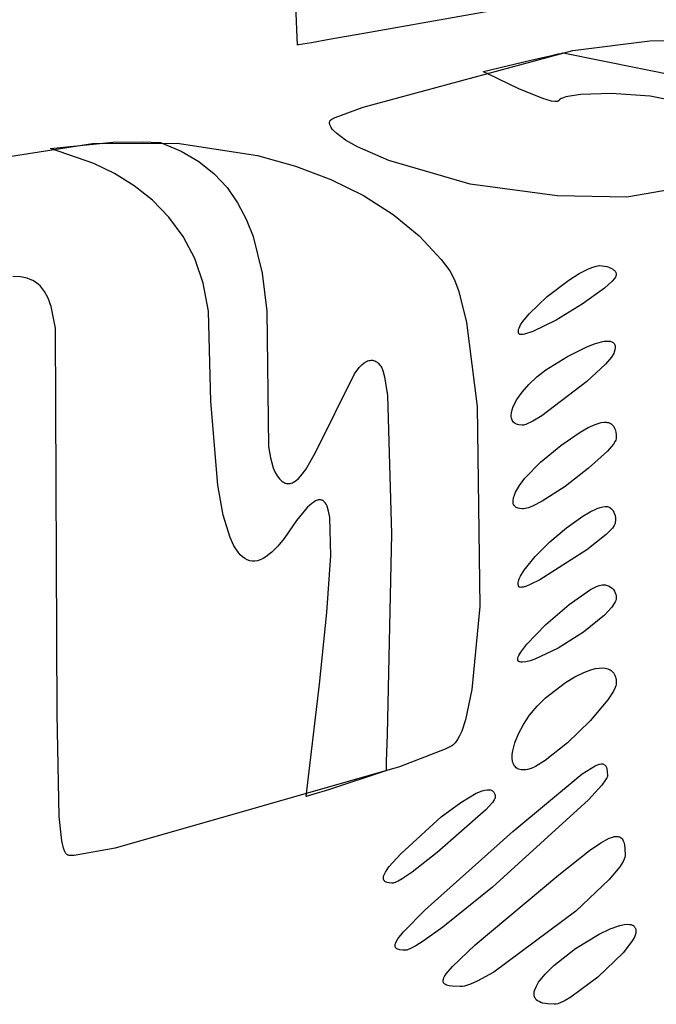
# Model space of a CAD drawing. Extents: x -74.1 to 10.8, y -36.7 to 44.6.
# Tile 147 of 199: x -22.764 to -22.117, y -11.781 to -10.782. Entities that reach past the tile are written whole.
import ezdxf

# ---------------------------------------------------------------- set-up
doc = ezdxf.new("R2010")
doc.units = 0

msp = doc.modelspace()

# ---------------------------------------------------------------- linework, layer by layer
at = {"layer": 'Layer 1', "color": 7, "linetype": 'CONTINUOUS'}
for p, q in [((-22.482072, -10.807265), (-22.491795, -10.574251)), ((-22.140881, -10.746975), (-22.414524, -10.795447)), ((-22.414524, -10.795447), (-22.449772, -10.801843)), ((-22.476601, -10.806387), (-22.481109, -10.807118)), ((-22.467617, -10.804901), (-22.476601, -10.806387)), ((-22.449772, -10.801843), (-22.467617, -10.804901)), ((-22.202207, -10.81276), (-22.124024, -10.803108)), ((-22.124024, -10.803108), (-21.981574, -10.801816)), ((-22.481955, -10.807255), (-22.482026, -10.807266)), ((-22.481673, -10.807209), (-22.481955, -10.807255)), ((-22.481109, -10.807118), (-22.481673, -10.807209)), ((-22.415197, -10.870277), (-22.202207, -10.81276)), ((-22.222364, -10.817482), (-22.217032, -10.816323)), ((-22.217032, -10.816323), (-22.214409, -10.815764)), ((-22.214409, -10.815764), (-22.213109, -10.81549)), ((-22.213109, -10.81549), (-22.212461, -10.815355)), ((-22.212461, -10.815355), (-22.212138, -10.815287)), ((-22.212138, -10.815287), (-22.212098, -10.815279)), ((-22.212062, -10.815276), (-22.093689, -10.839026)), ((-22.293069, -10.834273), (-22.244732, -10.822608)), ((-22.244732, -10.822608), (-22.222364, -10.817482)), ((-22.292983, -10.834318), (-22.29305, -10.834284)), ((-22.292848, -10.834385), (-22.292983, -10.834318)), ((-22.288578, -10.836513), (-22.292848, -10.834385)), ((-22.257102, -10.851614), (-22.288578, -10.836513)), ((-22.2326, -10.861687), (-22.257102, -10.851614)), ((-22.16328, -10.856405), (-22.194175, -10.857483)), ((-22.123738, -10.859329), (-22.16328, -10.856405)), ((-22.223935, -10.864132), (-22.2326, -10.861687)), ((-22.22067, -10.864583), (-22.223935, -10.864132)), ((-22.219326, -10.8646), (-22.22067, -10.864583)), ((-22.218181, -10.864472), (-22.219326, -10.8646)), ((-22.217686, -10.864352), (-22.218181, -10.864472)), ((-22.217243, -10.864195), (-22.217686, -10.864352)), ((-22.216853, -10.863999), (-22.217243, -10.864195)), ((-22.216517, -10.863764), (-22.216853, -10.863999)), ((-22.216236, -10.863489), (-22.216517, -10.863764)), ((-22.215946, -10.863096), (-22.216236, -10.863489)), ((-22.215681, -10.862802), (-22.215946, -10.863096)), ((-22.215349, -10.86251), (-22.215681, -10.862802)), ((-22.214948, -10.862221), (-22.215349, -10.86251)), ((-22.213949, -10.861651), (-22.214948, -10.862221)), ((-22.212691, -10.861094), (-22.213949, -10.861651)), ((-22.209426, -10.860034), (-22.212691, -10.861094)), ((-22.205213, -10.859063), (-22.209426, -10.860034)), ((-22.194175, -10.857483), (-22.205213, -10.859063)), ((-22.079277, -10.867722), (-22.123738, -10.859329)), ((-22.443574, -10.880805), (-22.415197, -10.870277)), ((-22.449378, -10.886305), (-22.449357, -10.885657)), ((-22.449332, -10.886965), (-22.449378, -10.886305)), ((-22.449357, -10.885657), (-22.449268, -10.885021)), ((-22.449268, -10.885021), (-22.449111, -10.884397)), ((-22.449111, -10.884397), (-22.449065, -10.88426)), ((-22.449065, -10.88426), (-22.44899, -10.884124)), ((-22.44899, -10.884124), (-22.448886, -10.883981)), ((-22.448886, -10.883981), (-22.448595, -10.883675)), ((-22.448595, -10.883675), (-22.448193, -10.883341)), ((-22.448193, -10.883341), (-22.447067, -10.882596)), ((-22.447067, -10.882596), (-22.443574, -10.880805)), ((-22.449221, -10.887636), (-22.449332, -10.886965)), ((-22.449044, -10.888317), (-22.449221, -10.887636)), ((-22.448499, -10.889713), (-22.449044, -10.888317)), ((-22.447704, -10.891148), (-22.448499, -10.889713)), ((-22.446664, -10.892621), (-22.447704, -10.891148)), ((-22.445387, -10.89413), (-22.446664, -10.892621)), ((-22.442145, -10.897241), (-22.445387, -10.89413)), ((-22.733071, -10.912273), (-22.669718, -10.905945)), ((-22.669718, -10.905945), (-22.638419, -10.905629)), ((-22.638419, -10.905629), (-22.622806, -10.906183)), ((-22.622806, -10.906183), (-22.62183, -10.906233)), ((-22.62183, -10.906233), (-22.621342, -10.906259)), ((-22.621342, -10.906259), (-22.621099, -10.906272)), ((-22.621036, -10.906286), (-22.600128, -10.914954)), ((-22.433093, -10.903775), (-22.442145, -10.897241)), ((-22.420959, -10.91059), (-22.433093, -10.903775)), ((-22.776946, -10.920872), (-22.690253, -10.90726)), ((-22.688937, -10.92752), (-22.733071, -10.912273)), ((-22.690253, -10.90726), (-22.604283, -10.90707)), ((-22.604283, -10.90707), (-22.522446, -10.919523)), ((-22.600128, -10.914954), (-22.582049, -10.925611)), ((-22.389092, -10.924422), (-22.420959, -10.91059)), ((-22.582049, -10.925611), (-22.566598, -10.938054)), ((-22.522446, -10.919523), (-22.484144, -10.930248)), ((-22.306505, -10.948408), (-22.389092, -10.924422)), ((-22.667902, -10.937851), (-22.688937, -10.92752)), ((-22.484144, -10.930248), (-22.448154, -10.943842)), ((-22.6479, -10.950259), (-22.667902, -10.937851)), ((-22.566598, -10.938054), (-22.55357, -10.95208)), ((-22.448154, -10.943842), (-22.414903, -10.960208)), ((-22.62934, -10.964909), (-22.6479, -10.950259)), ((-22.55357, -10.95208), (-22.542764, -10.967487)), ((-22.218232, -10.960512), (-22.306505, -10.948408)), ((-22.069842, -10.948163), (-22.147371, -10.961906)), ((-22.61263, -10.981965), (-22.62934, -10.964909)), ((-22.414903, -10.960208), (-22.384816, -10.979248)), ((-22.147371, -10.961906), (-22.218232, -10.960512)), ((-22.542764, -10.967487), (-22.533977, -10.984072)), ((-22.59818, -11.001592), (-22.61263, -10.981965)), ((-22.533977, -10.984072), (-22.527007, -11.001633)), ((-22.384816, -10.979248), (-22.35832, -11.000865)), ((-22.586396, -11.023953), (-22.59818, -11.001592)), ((-22.527007, -11.001633), (-22.517707, -11.038872)), ((-22.35832, -11.000865), (-22.335842, -11.024962)), ((-22.577689, -11.049214), (-22.586396, -11.023953)), ((-22.335842, -11.024962), (-22.327071, -11.036719)), ((-22.327071, -11.036719), (-22.322295, -11.04577)), ((-22.195811, -11.03935), (-22.186252, -11.034402)), ((-22.186252, -11.034402), (-22.18205, -11.032725)), ((-22.18205, -11.032725), (-22.178337, -11.031662)), ((-22.178337, -11.031662), (-22.176688, -11.03138)), ((-22.176688, -11.03138), (-22.175189, -11.031274)), ((-22.175189, -11.031274), (-22.174808, -11.031275)), ((-22.174808, -11.031275), (-22.169916, -11.031717)), ((-22.169916, -11.031717), (-22.167641, -11.032216)), ((-22.167641, -11.032216), (-22.165526, -11.032879)), ((-22.165526, -11.032879), (-22.163605, -11.033692)), ((-22.163605, -11.033692), (-22.161915, -11.034641)), ((-22.161915, -11.034641), (-22.160488, -11.03571)), ((-22.160488, -11.03571), (-22.159884, -11.036285)), ((-22.159884, -11.036285), (-22.15936, -11.036885)), ((-22.76357, -11.042807), (-22.771241, -11.042329)), ((-22.75675, -11.04415), (-22.76357, -11.042807)), ((-22.753644, -11.045186), (-22.75675, -11.04415)), ((-22.750733, -11.046488), (-22.753644, -11.045186)), ((-22.74801, -11.048071), (-22.750733, -11.046488)), ((-22.517707, -11.038872), (-22.513242, -11.077584)), ((-22.322295, -11.04577), (-22.317896, -11.057666)), ((-22.228174, -11.062552), (-22.206397, -11.046017)), ((-22.206397, -11.046017), (-22.195811, -11.03935)), ((-22.15985, -11.044281), (-22.162322, -11.047213)), ((-22.158993, -11.04298), (-22.15985, -11.044281)), ((-22.15936, -11.036885), (-22.158918, -11.037507)), ((-22.158408, -11.041799), (-22.158993, -11.04298)), ((-22.158918, -11.037507), (-22.158564, -11.03815)), ((-22.158564, -11.03815), (-22.158303, -11.038812)), ((-22.158222, -11.041257), (-22.158408, -11.041799)), ((-22.158303, -11.038812), (-22.158137, -11.039491)), ((-22.15811, -11.040748), (-22.158222, -11.041257)), ((-22.158137, -11.039491), (-22.158071, -11.040273)), ((-22.158071, -11.040273), (-22.15811, -11.040748)), ((-22.745471, -11.049952), (-22.74801, -11.048071)), ((-22.743108, -11.052146), (-22.745471, -11.049952)), ((-22.740917, -11.054671), (-22.743108, -11.052146)), ((-22.73889, -11.057541), (-22.740917, -11.054671)), ((-22.572467, -11.077539), (-22.577689, -11.049214)), ((-22.169916, -11.05416), (-22.192587, -11.070519)), ((-22.162322, -11.047213), (-22.169916, -11.05416)), ((-22.735309, -11.064386), (-22.73889, -11.057541)), ((-22.732316, -11.072811), (-22.735309, -11.064386)), ((-22.317896, -11.057666), (-22.310236, -11.088956)), ((-22.24664, -11.080091), (-22.228174, -11.062552)), ((-22.727906, -11.094918), (-22.732316, -11.072811)), ((-22.192587, -11.070519), (-22.219302, -11.086604)), ((-22.56993, -11.169137), (-22.572467, -11.077539)), ((-22.513242, -11.077584), (-22.511337, -11.214751)), ((-22.253087, -11.088013), (-22.24664, -11.080091)), ((-22.219302, -11.086604), (-22.242942, -11.098144)), ((-22.726152, -11.486606), (-22.727906, -11.094918)), ((-22.310236, -11.088956), (-22.299502, -11.174235)), ((-22.257535, -11.097461), (-22.257301, -11.096147)), ((-22.257301, -11.096147), (-22.256851, -11.094718)), ((-22.256851, -11.094718), (-22.255343, -11.091548)), ((-22.255343, -11.091548), (-22.253087, -11.088013)), ((-22.257568, -11.098073), (-22.257535, -11.097461)), ((-22.257543, -11.098654), (-22.257568, -11.098073)), ((-22.25746, -11.099202), (-22.257543, -11.098654)), ((-22.257316, -11.099716), (-22.25746, -11.099202)), ((-22.257112, -11.100197), (-22.257316, -11.099716)), ((-22.257054, -11.1003), (-22.257112, -11.100197)), ((-22.256997, -11.100376), (-22.257054, -11.1003)), ((-22.256871, -11.100519), (-22.256997, -11.100376)), ((-22.256727, -11.100648), (-22.256871, -11.100519)), ((-22.256566, -11.100765), (-22.256727, -11.100648)), ((-22.256388, -11.100868), (-22.256566, -11.100765)), ((-22.255981, -11.101037), (-22.256388, -11.100868)), ((-22.255508, -11.101156), (-22.255981, -11.101037)), ((-22.254971, -11.101226), (-22.255508, -11.101156)), ((-22.254371, -11.101247), (-22.254971, -11.101226)), ((-22.252992, -11.101151), (-22.254371, -11.101247)), ((-22.251384, -11.100875), (-22.252992, -11.101151)), ((-22.242942, -11.098144), (-22.251384, -11.100875)), ((-22.207658, -11.1235), (-22.188086, -11.113748)), ((-22.188086, -11.113748), (-22.180034, -11.110597)), ((-22.180034, -11.110597), (-22.17321, -11.108614)), ((-22.17321, -11.108614), (-22.170276, -11.108066)), ((-22.170276, -11.108066), (-22.16767, -11.107816)), ((-22.16767, -11.107816), (-22.165398, -11.107865)), ((-22.165398, -11.107865), (-22.164389, -11.108003)), ((-22.164389, -11.108003), (-22.163467, -11.108216)), ((-22.163467, -11.108216), (-22.162631, -11.108506)), ((-22.162631, -11.108506), (-22.161883, -11.108871)), ((-22.161883, -11.108871), (-22.161224, -11.109312)), ((-22.161224, -11.109312), (-22.160655, -11.109831)), ((-22.160655, -11.109831), (-22.160176, -11.110425)), ((-22.160176, -11.110425), (-22.159788, -11.111097)), ((-22.159424, -11.116759), (-22.160071, -11.119273)), ((-22.159788, -11.111097), (-22.159492, -11.111847)), ((-22.159492, -11.111847), (-22.159289, -11.112673)), ((-22.159166, -11.11456), (-22.159424, -11.116759)), ((-22.159289, -11.112673), (-22.15918, -11.113578)), ((-22.15918, -11.113578), (-22.159166, -11.11456)), ((-22.229635, -11.136931), (-22.207658, -11.1235)), ((-22.162984, -11.124337), (-22.169025, -11.131301)), ((-22.161095, -11.121535), (-22.162984, -11.124337)), ((-22.16047, -11.120332), (-22.161095, -11.121535)), ((-22.160071, -11.119273), (-22.16047, -11.120332)), ((-22.424078, -11.140991), (-22.419185, -11.134637)), ((-22.419185, -11.134637), (-22.416749, -11.132121)), ((-22.416749, -11.132121), (-22.414322, -11.130097)), ((-22.414322, -11.130097), (-22.411903, -11.128601)), ((-22.411903, -11.128601), (-22.410697, -11.128063)), ((-22.410697, -11.128063), (-22.409494, -11.127671)), ((-22.409494, -11.127671), (-22.408293, -11.12743)), ((-22.408293, -11.12743), (-22.407094, -11.127344)), ((-22.407094, -11.127344), (-22.405898, -11.127419)), ((-22.405898, -11.127419), (-22.404705, -11.127658)), ((-22.404705, -11.127658), (-22.403515, -11.128067)), ((-22.403515, -11.128067), (-22.402327, -11.128651)), ((-22.402327, -11.128651), (-22.401143, -11.129413)), ((-22.401143, -11.129413), (-22.399961, -11.13036)), ((-22.399961, -11.13036), (-22.397854, -11.13253)), ((-22.397854, -11.13253), (-22.397315, -11.133279)), ((-22.397315, -11.133279), (-22.39628, -11.135192)), ((-22.39628, -11.135192), (-22.395305, -11.13765)), ((-22.169025, -11.131301), (-22.187827, -11.14884)), ((-22.463751, -11.221117), (-22.424078, -11.140991)), ((-22.395305, -11.13765), (-22.393525, -11.14415)), ((-22.393525, -11.14415), (-22.390621, -11.163122)), ((-22.247018, -11.151958), (-22.238928, -11.144272)), ((-22.238928, -11.144272), (-22.229635, -11.136931)), ((-22.253767, -11.159717), (-22.247018, -11.151958)), ((-22.187827, -11.14884), (-22.233618, -11.18368)), ((-22.390621, -11.163122), (-22.386451, -11.303481)), ((-22.259035, -11.167278), (-22.253767, -11.159717)), ((-22.563038, -11.254223), (-22.56993, -11.169137)), ((-22.299502, -11.174235), (-22.296708, -11.377266)), ((-22.263861, -11.177651), (-22.262686, -11.174368)), ((-22.262686, -11.174368), (-22.259035, -11.167278)), ((-22.264824, -11.183526), (-22.26458, -11.180716)), ((-22.264764, -11.184826), (-22.264824, -11.183526)), ((-22.264578, -11.186049), (-22.264764, -11.184826)), ((-22.26458, -11.180716), (-22.263861, -11.177651)), ((-22.264266, -11.187192), (-22.264578, -11.186049)), ((-22.233618, -11.18368), (-22.242878, -11.189283)), ((-22.263824, -11.188251), (-22.264266, -11.187192)), ((-22.26325, -11.18922), (-22.263824, -11.188251)), ((-22.262543, -11.190096), (-22.26325, -11.18922)), ((-22.261701, -11.190875), (-22.262543, -11.190096)), ((-22.26072, -11.191553), (-22.261701, -11.190875)), ((-22.259599, -11.192124), (-22.26072, -11.191553)), ((-22.258336, -11.192586), (-22.259599, -11.192124)), ((-22.256929, -11.192933), (-22.258336, -11.192586)), ((-22.253672, -11.193266), (-22.256929, -11.192933)), ((-22.252416, -11.19323), (-22.253672, -11.193266)), ((-22.251268, -11.193005), (-22.252416, -11.19323)), ((-22.249929, -11.192596), (-22.251268, -11.193005)), ((-22.242878, -11.189283), (-22.249929, -11.192596)), ((-22.194773, -11.200334), (-22.186599, -11.195694)), ((-22.186599, -11.195694), (-22.179464, -11.192477)), ((-22.179464, -11.192477), (-22.173363, -11.190684)), ((-22.173363, -11.190684), (-22.170699, -11.190321)), ((-22.170699, -11.190321), (-22.168291, -11.190315)), ((-22.168291, -11.190315), (-22.167184, -11.190445)), ((-22.167184, -11.190445), (-22.16614, -11.190664)), ((-22.16614, -11.190664), (-22.16516, -11.190972)), ((-22.16516, -11.190972), (-22.164244, -11.191369)), ((-22.164244, -11.191369), (-22.163391, -11.191856)), ((-22.163391, -11.191856), (-22.162603, -11.192431)), ((-22.162603, -11.192431), (-22.161877, -11.193095)), ((-22.161877, -11.193095), (-22.161215, -11.193848)), ((-22.161215, -11.193848), (-22.160617, -11.19469)), ((-22.160617, -11.19469), (-22.160082, -11.195621)), ((-22.160082, -11.195621), (-22.159201, -11.19775)), ((-22.214258, -11.213887), (-22.194773, -11.200334)), ((-22.159201, -11.19775), (-22.158573, -11.200235)), ((-22.158573, -11.200235), (-22.158197, -11.203076)), ((-22.158197, -11.203076), (-22.158071, -11.206273)), ((-22.158103, -11.206749), (-22.158197, -11.207262)), ((-22.158071, -11.206273), (-22.158103, -11.206749)), ((-22.511337, -11.214751), (-22.509552, -11.226566)), ((-22.235161, -11.230825), (-22.214258, -11.213887)), ((-22.161025, -11.21257), (-22.167073, -11.219655)), ((-22.159166, -11.209661), (-22.161025, -11.21257)), ((-22.158565, -11.208394), (-22.159166, -11.209661)), ((-22.158197, -11.207262), (-22.158565, -11.208394)), ((-22.509552, -11.226566), (-22.506748, -11.236521)), ((-22.473644, -11.238287), (-22.463751, -11.221117)), ((-22.167073, -11.219655), (-22.186141, -11.237079)), ((-22.506748, -11.236521), (-22.504901, -11.240738)), ((-22.250822, -11.247109), (-22.235161, -11.230825)), ((-22.504901, -11.240738), (-22.502658, -11.24453)), ((-22.502658, -11.24453), (-22.500295, -11.247634)), ((-22.481009, -11.247395), (-22.47856, -11.244793)), ((-22.47856, -11.244793), (-22.473644, -11.238287)), ((-22.186141, -11.237079), (-22.210021, -11.255381)), ((-22.557429, -11.284603), (-22.563038, -11.254223)), ((-22.500295, -11.247634), (-22.497919, -11.249955)), ((-22.497919, -11.249955), (-22.496727, -11.250832)), ((-22.496727, -11.250832), (-22.495532, -11.251528)), ((-22.495532, -11.251528), (-22.494335, -11.252047)), ((-22.494335, -11.252047), (-22.493135, -11.252393)), ((-22.493135, -11.252393), (-22.491932, -11.252572)), ((-22.491932, -11.252572), (-22.490727, -11.252587)), ((-22.490727, -11.252587), (-22.48952, -11.252443)), ((-22.48952, -11.252443), (-22.488311, -11.252146)), ((-22.488311, -11.252146), (-22.487099, -11.2517)), ((-22.487099, -11.2517), (-22.485885, -11.251109)), ((-22.485885, -11.251109), (-22.483451, -11.249512)), ((-22.483451, -11.249512), (-22.481009, -11.247395)), ((-22.260327, -11.261296), (-22.256394, -11.254553)), ((-22.256394, -11.254553), (-22.250822, -11.247109)), ((-22.210021, -11.255381), (-22.233333, -11.270409)), ((-22.262524, -11.267158), (-22.261649, -11.264348)), ((-22.261649, -11.264348), (-22.260327, -11.261296)), ((-22.467554, -11.272791), (-22.47209, -11.276924)), ((-22.465485, -11.271301), (-22.467554, -11.272791)), ((-22.463546, -11.27019), (-22.465485, -11.271301)), ((-22.461734, -11.269455), (-22.463546, -11.27019)), ((-22.460875, -11.269228), (-22.461734, -11.269455)), ((-22.460047, -11.269094), (-22.460875, -11.269228)), ((-22.45925, -11.269051), (-22.460047, -11.269094)), ((-22.458482, -11.269101), (-22.45925, -11.269051)), ((-22.457745, -11.269242), (-22.458482, -11.269101)), ((-22.457037, -11.269474), (-22.457745, -11.269242)), ((-22.456359, -11.269797), (-22.457037, -11.269474)), ((-22.455709, -11.27021), (-22.456359, -11.269797)), ((-22.455088, -11.270713), (-22.455709, -11.27021)), ((-22.454496, -11.271305), (-22.455088, -11.270713)), ((-22.453932, -11.271986), (-22.454496, -11.271305)), ((-22.452886, -11.273614), (-22.453932, -11.271986)), ((-22.451948, -11.275592), (-22.452886, -11.273614)), ((-22.450389, -11.280588), (-22.451948, -11.275592)), ((-22.262972, -11.270871), (-22.26294, -11.269704)), ((-22.262884, -11.271963), (-22.262972, -11.270871)), ((-22.26294, -11.269704), (-22.262524, -11.267158)), ((-22.262676, -11.272978), (-22.262884, -11.271963)), ((-22.262345, -11.273913), (-22.262676, -11.272978)), ((-22.261891, -11.274765), (-22.262345, -11.273913)), ((-22.26131, -11.275532), (-22.261891, -11.274765)), ((-22.260603, -11.27621), (-22.26131, -11.275532)), ((-22.259767, -11.276797), (-22.260603, -11.27621)), ((-22.243096, -11.275397), (-22.24721, -11.277033)), ((-22.233333, -11.270409), (-22.243096, -11.275397)), ((-22.174548, -11.276855), (-22.171732, -11.276125)), ((-22.171732, -11.276125), (-22.169222, -11.2758)), ((-22.169222, -11.2758), (-22.16809, -11.275798)), ((-22.16809, -11.275798), (-22.167047, -11.275908)), ((-22.167047, -11.275908), (-22.166095, -11.276131)), ((-22.166095, -11.276131), (-22.165238, -11.276473)), ((-22.165238, -11.276473), (-22.164846, -11.276689)), ((-22.164846, -11.276689), (-22.16448, -11.276935)), ((-22.550493, -11.307207), (-22.557429, -11.284603)), ((-22.47209, -11.276924), (-22.482828, -11.28989)), ((-22.449233, -11.286946), (-22.450389, -11.280588)), ((-22.258801, -11.27729), (-22.259767, -11.276797)), ((-22.257703, -11.277686), (-22.258801, -11.27729)), ((-22.256471, -11.277983), (-22.257703, -11.277686)), ((-22.253603, -11.278267), (-22.256471, -11.277983)), ((-22.252185, -11.278231), (-22.253603, -11.278267)), ((-22.2507, -11.27801), (-22.252185, -11.278231)), ((-22.24721, -11.277033), (-22.2507, -11.27801)), ((-22.208753, -11.297455), (-22.192177, -11.285697)), ((-22.192177, -11.285697), (-22.184535, -11.281225)), ((-22.184535, -11.281225), (-22.177641, -11.277966)), ((-22.177641, -11.277966), (-22.174548, -11.276855)), ((-22.16448, -11.276935), (-22.164139, -11.277212)), ((-22.164139, -11.277212), (-22.163962, -11.277365)), ((-22.163962, -11.277365), (-22.162937, -11.278326)), ((-22.162937, -11.278326), (-22.162041, -11.279345)), ((-22.162041, -11.279345), (-22.161269, -11.280415)), ((-22.161269, -11.280415), (-22.160616, -11.281526)), ((-22.160616, -11.281526), (-22.160076, -11.282672)), ((-22.160076, -11.282672), (-22.159313, -11.28503)), ((-22.159313, -11.28503), (-22.158935, -11.287424)), ((-22.482828, -11.28989), (-22.495628, -11.308161)), ((-22.44825, -11.325464), (-22.449233, -11.286946)), ((-22.160071, -11.295273), (-22.162058, -11.297885)), ((-22.159547, -11.293729), (-22.160071, -11.295273)), ((-22.159159, -11.292047), (-22.159547, -11.293729)), ((-22.158899, -11.289785), (-22.159159, -11.292047)), ((-22.158935, -11.287424), (-22.158899, -11.289785)), ((-22.386451, -11.303481), (-22.390813, -11.507317)), ((-22.225465, -11.31159), (-22.208753, -11.297455)), ((-22.168408, -11.30426), (-22.188135, -11.319992)), ((-22.162058, -11.297885), (-22.168408, -11.30426)), ((-22.546552, -11.31567), (-22.550493, -11.307207)), ((-22.542312, -11.322283), (-22.546552, -11.31567)), ((-22.501996, -11.316023), (-22.508153, -11.3223)), ((-22.495628, -11.308161), (-22.501996, -11.316023)), ((-22.240409, -11.326456), (-22.225465, -11.31159)), ((-22.540082, -11.324905), (-22.542312, -11.322283)), ((-22.537781, -11.327076), (-22.540082, -11.324905)), ((-22.508153, -11.3223), (-22.514089, -11.326959)), ((-22.452133, -11.383623), (-22.44825, -11.325464)), ((-22.251681, -11.340405), (-22.240409, -11.326456)), ((-22.188135, -11.319992), (-22.235903, -11.350368)), ((-22.53541, -11.328799), (-22.537781, -11.327076)), ((-22.532971, -11.33008), (-22.53541, -11.328799)), ((-22.530465, -11.330921), (-22.532971, -11.33008)), ((-22.527892, -11.331327), (-22.530465, -11.330921)), ((-22.525256, -11.331301), (-22.527892, -11.331327)), ((-22.522556, -11.330847), (-22.525256, -11.331301)), ((-22.519794, -11.32997), (-22.522556, -11.330847)), ((-22.516971, -11.328673), (-22.519794, -11.32997)), ((-22.514089, -11.326959), (-22.516971, -11.328673)), ((-22.256581, -11.349274), (-22.255346, -11.346521)), ((-22.255346, -11.346521), (-22.251681, -11.340405)), ((-22.257709, -11.354042), (-22.257604, -11.352951)), ((-22.257689, -11.355062), (-22.257709, -11.354042)), ((-22.257541, -11.356005), (-22.257689, -11.355062)), ((-22.257604, -11.352951), (-22.257378, -11.35179)), ((-22.257262, -11.356871), (-22.257541, -11.356005)), ((-22.257378, -11.35179), (-22.256581, -11.349274)), ((-22.249385, -11.356592), (-22.252634, -11.357576)), ((-22.245454, -11.355024), (-22.249385, -11.356592)), ((-22.235903, -11.350368), (-22.245454, -11.355024)), ((-22.179585, -11.357811), (-22.175594, -11.356173)), ((-22.175594, -11.356173), (-22.173836, -11.355656)), ((-22.173836, -11.355656), (-22.172251, -11.355354)), ((-22.172251, -11.355354), (-22.17099, -11.355274)), ((-22.17099, -11.355274), (-22.169054, -11.35544)), ((-22.169054, -11.35544), (-22.167197, -11.355898)), ((-22.167197, -11.355898), (-22.165443, -11.356621)), ((-22.165443, -11.356621), (-22.163817, -11.357586)), ((-22.257072, -11.357273), (-22.257262, -11.356871)), ((-22.256998, -11.357353), (-22.257054, -11.357294)), ((-22.256875, -11.357462), (-22.256998, -11.357353)), ((-22.256737, -11.357559), (-22.256875, -11.357462)), ((-22.256584, -11.357644), (-22.256737, -11.357559)), ((-22.256416, -11.357717), (-22.256584, -11.357644)), ((-22.256038, -11.357829), (-22.256416, -11.357717)), ((-22.255604, -11.357896), (-22.256038, -11.357829)), ((-22.255114, -11.357918), (-22.255604, -11.357896)), ((-22.253976, -11.357831), (-22.255114, -11.357918)), ((-22.252634, -11.357576), (-22.253976, -11.357831)), ((-22.206062, -11.375345), (-22.184132, -11.360182)), ((-22.184132, -11.360182), (-22.179585, -11.357811)), ((-22.163817, -11.357586), (-22.162344, -11.358767)), ((-22.162344, -11.358767), (-22.161048, -11.36014)), ((-22.161048, -11.36014), (-22.159954, -11.361679)), ((-22.159954, -11.361679), (-22.159087, -11.363362)), ((-22.159087, -11.363362), (-22.158472, -11.365162)), ((-22.158472, -11.365162), (-22.158174, -11.366693)), ((-22.158174, -11.366693), (-22.158071, -11.368273)), ((-22.229584, -11.395584), (-22.206062, -11.375345)), ((-22.16016, -11.374436), (-22.162629, -11.378045)), ((-22.159264, -11.372753), (-22.16016, -11.374436)), ((-22.158609, -11.37116), (-22.159264, -11.372753)), ((-22.158208, -11.369664), (-22.158609, -11.37116)), ((-22.158106, -11.368955), (-22.158208, -11.369664)), ((-22.158071, -11.368273), (-22.158106, -11.368955)), ((-22.45962, -11.456175), (-22.452133, -11.383623)), ((-22.296708, -11.377266), (-22.30483, -11.461693)), ((-22.169944, -11.386026), (-22.191434, -11.403416)), ((-22.162629, -11.378045), (-22.169944, -11.386026)), ((-22.248844, -11.415561), (-22.229584, -11.395584)), ((-22.191434, -11.403416), (-22.217027, -11.419614)), ((-22.255046, -11.423782), (-22.248844, -11.415561)), ((-22.256971, -11.427159), (-22.255046, -11.423782)), ((-22.217027, -11.419614), (-22.240672, -11.4309)), ((-22.258129, -11.431072), (-22.258091, -11.430525)), ((-22.258102, -11.431573), (-22.258129, -11.431072)), ((-22.258008, -11.432027), (-22.258102, -11.431573)), ((-22.258091, -11.430525), (-22.257988, -11.429935)), ((-22.257936, -11.432237), (-22.258008, -11.432027)), ((-22.257988, -11.429935), (-22.257599, -11.428627)), ((-22.257847, -11.432434), (-22.257936, -11.432237)), ((-22.25774, -11.432619), (-22.257847, -11.432434)), ((-22.257615, -11.432791), (-22.25774, -11.432619)), ((-22.257473, -11.432951), (-22.257615, -11.432791)), ((-22.257599, -11.428627), (-22.256971, -11.427159)), ((-22.257313, -11.433098), (-22.257473, -11.432951)), ((-22.257135, -11.433232), (-22.257313, -11.433098)), ((-22.257027, -11.433294), (-22.257135, -11.433232)), ((-22.256893, -11.433353), (-22.257027, -11.433294)), ((-22.256318, -11.433558), (-22.256893, -11.433353)), ((-22.255007, -11.433825), (-22.256318, -11.433558)), ((-22.253488, -11.433906), (-22.255007, -11.433825)), ((-22.249873, -11.43354), (-22.253488, -11.433906)), ((-22.24557, -11.432519), (-22.249873, -11.43354)), ((-22.240672, -11.4309), (-22.24557, -11.432519)), ((-22.200027, -11.448611), (-22.191062, -11.444226)), ((-22.191062, -11.444226), (-22.182855, -11.4413)), ((-22.182855, -11.4413), (-22.179085, -11.4404)), ((-22.179085, -11.4404), (-22.175561, -11.439883)), ((-22.175561, -11.439883), (-22.172303, -11.439756)), ((-22.172303, -11.439756), (-22.169331, -11.440024)), ((-22.169331, -11.440024), (-22.166664, -11.440694)), ((-22.166664, -11.440694), (-22.16545, -11.441182)), ((-22.16545, -11.441182), (-22.16432, -11.441772)), ((-22.16432, -11.441772), (-22.163275, -11.442467)), ((-22.163275, -11.442467), (-22.162319, -11.443265)), ((-22.162319, -11.443265), (-22.161453, -11.444168)), ((-22.161453, -11.444168), (-22.16068, -11.445178)), ((-22.16068, -11.445178), (-22.160002, -11.446294)), ((-22.160002, -11.446294), (-22.159422, -11.447518)), ((-22.473071, -11.570268), (-22.45962, -11.456175)), ((-22.229841, -11.469956), (-22.209597, -11.454406)), ((-22.209597, -11.454406), (-22.200027, -11.448611)), ((-22.159422, -11.447518), (-22.158942, -11.448849)), ((-22.158942, -11.448849), (-22.158292, -11.45184)), ((-22.158189, -11.456556), (-22.158533, -11.458007)), ((-22.158292, -11.45184), (-22.158071, -11.455273)), ((-22.158071, -11.455273), (-22.158189, -11.456556)), ((-22.30483, -11.461693), (-22.311311, -11.492344)), ((-22.16084, -11.463274), (-22.166528, -11.472066)), ((-22.159097, -11.459617), (-22.16084, -11.463274)), ((-22.158533, -11.458007), (-22.159097, -11.459617)), ((-22.238517, -11.478596), (-22.229841, -11.469956)), ((-22.166528, -11.472066), (-22.184582, -11.493405)), ((-22.724197, -11.590548), (-22.726152, -11.486606)), ((-22.246084, -11.487826), (-22.238517, -11.478596)), ((-22.311311, -11.492344), (-22.315161, -11.503868)), ((-22.252443, -11.497316), (-22.246084, -11.487826)), ((-22.184582, -11.493405), (-22.207486, -11.515629)), ((-22.315161, -11.503868), (-22.317239, -11.508566)), ((-22.257495, -11.506733), (-22.252443, -11.497316)), ((-22.390813, -11.507317), (-22.391734, -11.534625)), ((-22.321703, -11.51567), (-22.322883, -11.516945)), ((-22.31942, -11.512511), (-22.321703, -11.51567)), ((-22.317239, -11.508566), (-22.31942, -11.512511)), ((-22.263283, -11.524026), (-22.261141, -11.515747)), ((-22.261141, -11.515747), (-22.257495, -11.506733)), ((-22.207486, -11.515629), (-22.230375, -11.533794)), ((-22.332033, -11.522239), (-22.378318, -11.540171)), ((-22.32532, -11.518865), (-22.332033, -11.522239)), ((-22.324089, -11.518011), (-22.32532, -11.518865)), ((-22.322883, -11.516945), (-22.324089, -11.518011)), ((-22.263759, -11.527787), (-22.263283, -11.524026)), ((-22.391734, -11.534625), (-22.391972, -11.541466)), ((-22.263821, -11.53124), (-22.263759, -11.527787)), ((-22.263458, -11.534343), (-22.263821, -11.53124)), ((-22.263113, -11.535751), (-22.263458, -11.534343)), ((-22.262657, -11.537056), (-22.263113, -11.535751)), ((-22.230375, -11.533794), (-22.240294, -11.539809)), ((-22.378318, -11.540171), (-22.667281, -11.622583)), ((-22.392075, -11.544275), (-22.45048, -11.563352)), ((-22.392063, -11.544032), (-22.392071, -11.544246)), ((-22.392033, -11.543176), (-22.392063, -11.544032)), ((-22.391972, -11.541466), (-22.392033, -11.543176)), ((-22.262088, -11.538253), (-22.262657, -11.537056)), ((-22.261406, -11.539337), (-22.262088, -11.538253)), ((-22.260607, -11.540302), (-22.261406, -11.539337)), ((-22.259692, -11.541144), (-22.260607, -11.540302)), ((-22.258657, -11.541857), (-22.259692, -11.541144)), ((-22.257503, -11.542437), (-22.258657, -11.541857)), ((-22.256226, -11.542877), (-22.257503, -11.542437)), ((-22.254826, -11.543173), (-22.256226, -11.542877)), ((-22.253302, -11.543319), (-22.254826, -11.543173)), ((-22.25005, -11.543222), (-22.253302, -11.543319)), ((-22.248384, -11.542956), (-22.25005, -11.543222)), ((-22.244606, -11.54178), (-22.248384, -11.542956)), ((-22.240294, -11.539809), (-22.244606, -11.54178)), ((-22.19276, -11.547368), (-22.179644, -11.539165)), ((-22.179644, -11.539165), (-22.177242, -11.538126)), ((-22.177242, -11.538126), (-22.175151, -11.537468)), ((-22.175151, -11.537468), (-22.173352, -11.53718)), ((-22.173352, -11.53718), (-22.172555, -11.537171)), ((-22.172555, -11.537171), (-22.171825, -11.537249)), ((-22.171825, -11.537249), (-22.171158, -11.537414)), ((-22.171158, -11.537414), (-22.170551, -11.537664)), ((-22.170551, -11.537664), (-22.170003, -11.537998)), ((-22.170003, -11.537998), (-22.169511, -11.538414)), ((-22.169511, -11.538414), (-22.169072, -11.53891)), ((-22.169072, -11.53891), (-22.168684, -11.539486)), ((-22.168684, -11.539486), (-22.168345, -11.540139)), ((-22.168345, -11.540139), (-22.168051, -11.540869)), ((-22.168051, -11.540869), (-22.167593, -11.542551)), ((-22.167593, -11.542551), (-22.16729, -11.54452)), ((-22.16729, -11.54452), (-22.167071, -11.549273)), ((-22.263147, -11.605688), (-22.19276, -11.547368)), ((-22.168907, -11.553518), (-22.172834, -11.558816)), ((-22.167742, -11.551485), (-22.168907, -11.553518)), ((-22.167372, -11.550633), (-22.167742, -11.551485)), ((-22.167147, -11.549895), (-22.167372, -11.550633)), ((-22.16709, -11.54957), (-22.167147, -11.549895)), ((-22.167071, -11.549273), (-22.16709, -11.54957)), ((-22.45048, -11.563352), (-22.466274, -11.568175)), ((-22.300438, -11.567035), (-22.294203, -11.564558)), ((-22.294203, -11.564558), (-22.291513, -11.563856)), ((-22.291513, -11.563856), (-22.289116, -11.563512)), ((-22.289116, -11.563512), (-22.287019, -11.56353)), ((-22.287019, -11.56353), (-22.286085, -11.563674)), ((-22.286085, -11.563674), (-22.285227, -11.563909)), ((-22.285227, -11.563909), (-22.284448, -11.564234)), ((-22.284448, -11.564234), (-22.283748, -11.564651)), ((-22.283748, -11.564651), (-22.283127, -11.565158)), ((-22.283127, -11.565158), (-22.282586, -11.565757)), ((-22.282586, -11.565757), (-22.282127, -11.566447)), ((-22.282127, -11.566447), (-22.281749, -11.567229)), ((-22.172834, -11.558816), (-22.186331, -11.573681)), ((-22.472769, -11.57018), (-22.47302, -11.570257)), ((-22.472268, -11.570024), (-22.472769, -11.57018)), ((-22.470267, -11.569405), (-22.472268, -11.570024)), ((-22.466274, -11.568175), (-22.470267, -11.569405)), ((-22.335878, -11.591069), (-22.316157, -11.576247)), ((-22.316157, -11.576247), (-22.300438, -11.567035)), ((-22.28397, -11.576251), (-22.290761, -11.583706)), ((-22.281994, -11.573537), (-22.28397, -11.576251)), ((-22.186331, -11.573681), (-22.283803, -11.662331)), ((-22.281409, -11.572472), (-22.281994, -11.573537)), ((-22.281749, -11.567229), (-22.281454, -11.568102)), ((-22.281454, -11.568102), (-22.281242, -11.569067)), ((-22.281222, -11.572018), (-22.281409, -11.572472)), ((-22.281242, -11.569067), (-22.281114, -11.570124)), ((-22.28111, -11.571618), (-22.281222, -11.572018)), ((-22.281114, -11.570124), (-22.281071, -11.571273)), ((-22.281081, -11.571439), (-22.28111, -11.571618)), ((-22.281071, -11.571273), (-22.281081, -11.571439)), ((-22.290761, -11.583706), (-22.339932, -11.627199)), ((-22.721579, -11.615412), (-22.724197, -11.590548)), ((-22.377086, -11.628359), (-22.335878, -11.591069)), ((-22.352411, -11.685507), (-22.263147, -11.605688)), ((-22.719829, -11.622759), (-22.721579, -11.615412)), ((-22.173903, -11.617439), (-22.165185, -11.61274)), ((-22.165185, -11.61274), (-22.161685, -11.611443)), ((-22.161685, -11.611443), (-22.160134, -11.61105)), ((-22.160134, -11.61105), (-22.158708, -11.610824)), ((-22.158708, -11.610824), (-22.157404, -11.610762)), ((-22.157404, -11.610762), (-22.156215, -11.610862)), ((-22.156215, -11.610862), (-22.155138, -11.611123)), ((-22.155138, -11.611123), (-22.154639, -11.611312)), ((-22.154639, -11.611312), (-22.154167, -11.611541)), ((-22.154167, -11.611541), (-22.15372, -11.611809)), ((-22.15372, -11.611809), (-22.152901, -11.612459)), ((-22.152901, -11.612459), (-22.152176, -11.613261)), ((-22.152176, -11.613261), (-22.151541, -11.614213)), ((-22.151541, -11.614213), (-22.15099, -11.615312)), ((-22.15099, -11.615312), (-22.150521, -11.616557)), ((-22.150521, -11.616557), (-22.149802, -11.61947)), ((-22.718841, -11.625372), (-22.719829, -11.622759)), ((-22.717775, -11.62736), (-22.718841, -11.625372)), ((-22.667281, -11.622583), (-22.708829, -11.630063)), ((-22.216577, -11.649716), (-22.185171, -11.62507)), ((-22.185171, -11.62507), (-22.173903, -11.617439)), ((-22.149802, -11.61947), (-22.149348, -11.622936)), ((-22.149348, -11.622936), (-22.149071, -11.630273)), ((-22.717213, -11.628139), (-22.717775, -11.62736)), ((-22.716631, -11.628783), (-22.717213, -11.628139)), ((-22.716029, -11.629301), (-22.716631, -11.628783)), ((-22.715407, -11.629701), (-22.716029, -11.629301)), ((-22.714765, -11.629989), (-22.715407, -11.629701)), ((-22.714103, -11.630174), (-22.714765, -11.629989)), ((-22.71342, -11.630263), (-22.714103, -11.630174)), ((-22.708829, -11.630063), (-22.71342, -11.630263)), ((-22.389103, -11.641796), (-22.377086, -11.628359)), ((-22.339932, -11.627199), (-22.365608, -11.646976)), ((-22.151032, -11.636347), (-22.154359, -11.641627)), ((-22.149956, -11.634061), (-22.151032, -11.636347)), ((-22.149296, -11.632031), (-22.149956, -11.634061)), ((-22.149128, -11.631118), (-22.149296, -11.632031)), ((-22.149071, -11.630273), (-22.149128, -11.631118)), ((-22.392618, -11.647), (-22.389103, -11.641796)), ((-22.154359, -11.641627), (-22.165174, -11.654592)), ((-22.394688, -11.652939), (-22.394613, -11.652104)), ((-22.394654, -11.653713), (-22.394688, -11.652939)), ((-22.39451, -11.654426), (-22.394654, -11.653713)), ((-22.394613, -11.652104), (-22.39443, -11.651207)), ((-22.394397, -11.654759), (-22.39451, -11.654426)), ((-22.39443, -11.651207), (-22.393738, -11.649227)), ((-22.394256, -11.655078), (-22.394397, -11.654759)), ((-22.394087, -11.655381), (-22.394256, -11.655078)), ((-22.393891, -11.655669), (-22.394087, -11.655381)), ((-22.393667, -11.655941), (-22.393891, -11.655669)), ((-22.393738, -11.649227), (-22.392618, -11.647)), ((-22.393136, -11.656441), (-22.393667, -11.655941)), ((-22.392493, -11.65688), (-22.393136, -11.656441)), ((-22.379666, -11.656179), (-22.382784, -11.657689)), ((-22.375692, -11.653829), (-22.379666, -11.656179)), ((-22.365608, -11.646976), (-22.375692, -11.653829)), ((-22.301292, -11.720804), (-22.216577, -11.649716)), ((-22.165174, -11.654592), (-22.199172, -11.686739)), ((-22.391737, -11.657259), (-22.392493, -11.65688)), ((-22.39087, -11.657578), (-22.391737, -11.657259)), ((-22.388794, -11.658035), (-22.39087, -11.657578)), ((-22.386262, -11.658253), (-22.388794, -11.658035)), ((-22.384939, -11.65827), (-22.386262, -11.658253)), ((-22.384496, -11.658217), (-22.384939, -11.65827)), ((-22.383989, -11.658102), (-22.384496, -11.658217)), ((-22.382784, -11.657689), (-22.383989, -11.658102)), ((-22.283803, -11.662331), (-22.334405, -11.70299)), ((-22.374196, -11.707523), (-22.352411, -11.685507)), ((-22.199172, -11.686739), (-22.282448, -11.748625)), ((-22.334405, -11.70299), (-22.354116, -11.717108)), ((-22.175509, -11.70995), (-22.164343, -11.704692)), ((-22.164343, -11.704692), (-22.15445, -11.701262)), ((-22.15445, -11.701262), (-22.150162, -11.70035)), ((-22.150162, -11.70035), (-22.146409, -11.700036)), ((-22.146409, -11.700036), (-22.144755, -11.700117)), ((-22.144755, -11.700117), (-22.143262, -11.700366)), ((-22.143262, -11.700366), (-22.141939, -11.700787)), ((-22.141939, -11.700787), (-22.141344, -11.701064)), ((-22.141344, -11.701064), (-22.140795, -11.701387)), ((-22.140795, -11.701387), (-22.140293, -11.701756)), ((-22.140293, -11.701756), (-22.139839, -11.702172)), ((-22.139839, -11.702172), (-22.139434, -11.702635)), ((-22.139434, -11.702635), (-22.139079, -11.703147)), ((-22.139079, -11.703147), (-22.138776, -11.703708)), ((-22.138776, -11.703708), (-22.138525, -11.704318)), ((-22.138525, -11.704318), (-22.138328, -11.70498)), ((-22.138328, -11.70498), (-22.138186, -11.705692)), ((-22.138186, -11.705692), (-22.138071, -11.707273)), ((-22.38164, -11.717677), (-22.379945, -11.714824)), ((-22.379945, -11.714824), (-22.374196, -11.707523)), ((-22.199354, -11.72445), (-22.175509, -11.70995)), ((-22.139717, -11.713029), (-22.142467, -11.717802)), ((-22.138817, -11.710906), (-22.139717, -11.713029)), ((-22.138261, -11.708981), (-22.138817, -11.710906)), ((-22.138119, -11.708099), (-22.138261, -11.708981)), ((-22.138071, -11.707273), (-22.138119, -11.708099)), ((-22.382827, -11.721532), (-22.382791, -11.721064)), ((-22.38282, -11.721974), (-22.382827, -11.721532)), ((-22.38277, -11.72239), (-22.38282, -11.721974)), ((-22.382791, -11.721064), (-22.382588, -11.720048)), ((-22.382677, -11.722782), (-22.38277, -11.72239)), ((-22.382542, -11.723149), (-22.382677, -11.722782)), ((-22.382588, -11.720048), (-22.382205, -11.71892)), ((-22.382366, -11.723492), (-22.382542, -11.723149)), ((-22.382149, -11.723812), (-22.382366, -11.723492)), ((-22.382205, -11.71892), (-22.38164, -11.717677)), ((-22.381892, -11.72411), (-22.382149, -11.723812)), ((-22.381594, -11.724385), (-22.381892, -11.72411)), ((-22.381257, -11.724639), (-22.381594, -11.724385)), ((-22.380881, -11.724873), (-22.381257, -11.724639)), ((-22.380013, -11.725279), (-22.380881, -11.724873)), ((-22.378995, -11.725609), (-22.380013, -11.725279)), ((-22.37783, -11.725867), (-22.378995, -11.725609)), ((-22.375074, -11.726186), (-22.37783, -11.725867)), ((-22.37183, -11.726266), (-22.375074, -11.726186)), ((-22.371014, -11.726157), (-22.37183, -11.726266)), ((-22.370068, -11.725919), (-22.371014, -11.726157)), ((-22.367794, -11.725068), (-22.370068, -11.725919)), ((-22.361817, -11.721952), (-22.367794, -11.725068)), ((-22.354116, -11.717108), (-22.361817, -11.721952)), ((-22.324598, -11.742757), (-22.301292, -11.720804)), ((-22.221367, -11.741762), (-22.199354, -11.72445)), ((-22.142467, -11.717802), (-22.151175, -11.728951)), ((-22.151175, -11.728951), (-22.17671, -11.753691)), ((-22.330803, -11.750183), (-22.324598, -11.742757)), ((-22.230245, -11.750536), (-22.221367, -11.741762)), ((-22.333924, -11.756707), (-22.333692, -11.755623)), ((-22.333692, -11.755623), (-22.333267, -11.754434)), ((-22.333267, -11.754434), (-22.332647, -11.753133)), ((-22.332647, -11.753133), (-22.330803, -11.750183)), ((-22.282448, -11.748625), (-22.299327, -11.757914)), ((-22.236933, -11.758887), (-22.230245, -11.750536)), ((-22.17671, -11.753691), (-22.204085, -11.774106)), ((-22.333969, -11.75721), (-22.333924, -11.756707)), ((-22.333967, -11.757689), (-22.333969, -11.75721)), ((-22.333919, -11.758143), (-22.333967, -11.757689)), ((-22.333825, -11.758574), (-22.333919, -11.758143)), ((-22.333686, -11.758981), (-22.333825, -11.758574)), ((-22.333502, -11.759366), (-22.333686, -11.758981)), ((-22.333274, -11.759729), (-22.333502, -11.759366)), ((-22.333002, -11.76007), (-22.333274, -11.759729)), ((-22.332686, -11.76039), (-22.333002, -11.76007)), ((-22.332328, -11.76069), (-22.332686, -11.76039)), ((-22.331483, -11.761231), (-22.332328, -11.76069)), ((-22.330472, -11.761697), (-22.331483, -11.761231)), ((-22.327966, -11.762423), (-22.330472, -11.761697)), ((-22.324838, -11.762903), (-22.327966, -11.762423)), ((-22.316838, -11.763272), (-22.324838, -11.762903)), ((-22.314633, -11.763194), (-22.316838, -11.763272)), ((-22.312189, -11.762782), (-22.314633, -11.763194)), ((-22.306337, -11.760961), (-22.312189, -11.762782)), ((-22.299327, -11.757914), (-22.306337, -11.760961)), ((-22.241335, -11.768162), (-22.240855, -11.766442)), ((-22.240855, -11.766442), (-22.239276, -11.762788)), ((-22.239276, -11.762788), (-22.236933, -11.758887)), ((-22.241633, -11.771359), (-22.241598, -11.769803)), ((-22.241433, -11.772825), (-22.241633, -11.771359)), ((-22.241598, -11.769803), (-22.241335, -11.768162)), ((-22.241242, -11.773522), (-22.241433, -11.772825)), ((-22.240988, -11.774193), (-22.241242, -11.773522)), ((-22.24067, -11.77484), (-22.240988, -11.774193)), ((-22.240288, -11.77546), (-22.24067, -11.77484)), ((-22.23984, -11.776052), (-22.240288, -11.77546)), ((-22.239325, -11.776617), (-22.23984, -11.776052)), ((-22.204085, -11.774106), (-22.209953, -11.777469)), ((-22.238091, -11.777661), (-22.239325, -11.776617)), ((-22.236575, -11.778584), (-22.238091, -11.777661)), ((-22.234769, -11.779381), (-22.236575, -11.778584)), ((-22.232664, -11.780047), (-22.234769, -11.779381)), ((-22.22752, -11.780959), (-22.232664, -11.780047)), ((-22.221071, -11.781273), (-22.22752, -11.780959)), ((-22.219338, -11.781109), (-22.221071, -11.781273)), ((-22.217338, -11.780629), (-22.219338, -11.781109)), ((-22.215093, -11.77985), (-22.217338, -11.780629)), ((-22.209953, -11.777469), (-22.215093, -11.77985))]:
    msp.add_line(p, q, dxfattribs=at)

doc.saveas('drawing.dxf')
